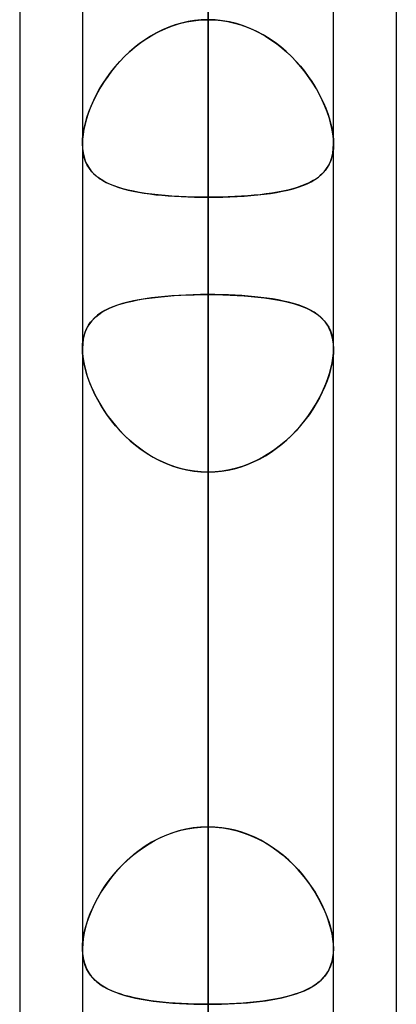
# Model space of a CAD drawing. Header units: millimetres. Extents: x -130 to 54, y -185 to 185.
# Tile 14 of 78: x -64 to -62.1, y -63.57 to -58.58. Entities that reach past the tile are written whole.
import ezdxf

# ---------------------------------------------------------------- set-up
doc = ezdxf.new("R2010")
doc.units = ezdxf.units.MM
doc.layers.add('MAIN-1', color=7, linetype='Continuous')
doc.layers.add('MAIN-2', color=7, linetype='Continuous')

msp = doc.modelspace()

# ---------------------------------------------------------------- linework, layer by layer
at = {"layer": 'MAIN-1'}
for p, q in [((-63.0475, 0), (-63.0475, -87.6306)), ((-63.6825, 0), (-63.6825, -87.2445)), ((-62.4125, -87.1115), (-62.4125, 0)), ((-64, -45.7544), (-64, -87.782)), ((-62.095, -46.1722), (-62.095, -87.1067)), ((-63.6825, -63.2846), (-63.6825, -63.284)), ((-63.6825, -63.2852), (-63.6825, -63.2846)), ((-63.6825, -63.2858), (-63.6825, -63.2852)), ((-63.6825, -63.2864), (-63.6825, -63.2858)), ((-63.6825, -63.287), (-63.6825, -63.2864)), ((-63.6825, -63.2876), (-63.6825, -63.287)), ((-62.4125, -63.284), (-62.4125, -63.2842)), ((-62.4125, -63.2842), (-62.4125, -63.2845)), ((-62.4125, -63.2845), (-62.4125, -63.2847)), ((-62.4125, -63.2847), (-62.4125, -63.285)), ((-62.4125, -63.285), (-62.4125, -63.2852)), ((-62.4125, -63.2852), (-62.4125, -63.2855))]:
    msp.add_line(p, q, dxfattribs=at)
at = {"layer": 'MAIN-2'}
for p, q in [((-63.0475, 0), (-63.0475, -86.6188)), ((-63.0475, 0), (-63.0475, -79.6108)), ((-63.0475, 0), (-63.0475, -80.5093)), ((-63.0475, 0), (-63.0475, -72.6021)), ((-63.0475, 0), (-63.0475, -73.5007)), ((-63.0475, 0), (-63.0475, -65.5925)), ((-63.0475, 0), (-63.0475, -66.4913)), ((-63.0475, 0), (-63.0475, -59.4808)), ((-63.0475, -87.6306), (-63.0475, 0)), ((-63.0475, -86.6188), (-63.0475, 0)), ((-63.0475, -80.5093), (-63.0475, 0)), ((-63.0475, -79.6108), (-63.0475, 0)), ((-63.0475, -73.5007), (-63.0475, 0)), ((-63.0475, -72.6021), (-63.0475, 0)), ((-63.0475, -66.4913), (-63.0475, 0)), ((-63.0475, -65.5925), (-63.0475, 0)), ((-63.0475, -59.4808), (-63.0475, 0)), ((-63.0475, -49.77), (-63.0475, -66.929)), ((-63.0475, -68.199), (-63.0475, -50.8427)), ((-63.0475, -53.8651), (-63.0475, -59.9733)), ((-63.0475, -59.9733), (-63.0475, -53.8651)), ((-63.0475, -62.6674), (-63.0475, -56.5592)), ((-63.0475, -56.5592), (-63.0475, -62.6674)), ((-63.0475, -56.9578), (-63.0475, -76.835)), ((-63.0475, -78.105), (-63.0475, -57.8569)), ((-63.0475, -57.8569), (-63.0475, -63.97)), ((-63.0475, -63.97), (-63.0475, -57.8569)), ((-63.2142, -58.6085), (-63.2462, -58.6199)), ((-63.2265, -58.6126), (-63.1918, -58.6017)), ((-63.1816, -58.599), (-63.2142, -58.6085)), ((-63.1918, -58.6017), (-63.1564, -58.5932)), ((-63.1486, -58.5916), (-63.1816, -58.599)), ((-63.1564, -58.5932), (-63.1205, -58.5869)), ((-63.1152, -58.5862), (-63.1486, -58.5916)), ((-63.1205, -58.5869), (-63.0842, -58.5832)), ((-63.0815, -58.583), (-63.1152, -58.5862)), ((-63.0842, -58.5832), (-63.0475, -58.5819)), ((-63.0475, -58.5819), (-63.0815, -58.583)), ((-63.0475, -58.5819), (-63.0135, -58.583)), ((-63.0108, -58.5832), (-63.0475, -58.5819)), ((-63.0135, -58.583), (-62.9798, -58.5862)), ((-62.9745, -58.5869), (-63.0108, -58.5832)), ((-62.9798, -58.5862), (-62.9464, -58.5916)), ((-62.9386, -58.5932), (-62.9745, -58.5869)), ((-62.9464, -58.5916), (-62.9134, -58.599)), ((-62.9032, -58.6017), (-62.9386, -58.5932)), ((-62.9134, -58.599), (-62.8808, -58.6085)), ((-62.8685, -58.6126), (-62.9032, -58.6017)), ((-62.8808, -58.6085), (-62.8488, -58.6199)), ((-63.357, -58.677), (-63.326, -58.6581)), ((-63.308, -58.6483), (-63.3376, -58.6649)), ((-63.326, -58.6581), (-63.2938, -58.641)), ((-63.2776, -58.6332), (-63.308, -58.6483)), ((-63.2938, -58.641), (-63.2606, -58.6258)), ((-63.2462, -58.6199), (-63.2776, -58.6332)), ((-63.2606, -58.6258), (-63.2265, -58.6126)), ((-62.8344, -58.6258), (-62.8685, -58.6126)), ((-62.8488, -58.6199), (-62.8174, -58.6332)), ((-62.8012, -58.641), (-62.8344, -58.6258)), ((-62.8174, -58.6332), (-62.787, -58.6483)), ((-62.769, -58.6581), (-62.8012, -58.641)), ((-62.787, -58.6483), (-62.7574, -58.6649)), ((-62.738, -58.677), (-62.769, -58.6581)), ((-63.3937, -58.7027), (-63.4203, -58.7236)), ((-63.4155, -58.7196), (-63.3869, -58.6976)), ((-63.3661, -58.6831), (-63.3937, -58.7027)), ((-63.3869, -58.6976), (-63.357, -58.677)), ((-63.3376, -58.6649), (-63.3661, -58.6831)), ((-62.7574, -58.6649), (-62.7289, -58.6831)), ((-62.7081, -58.6976), (-62.738, -58.677)), ((-62.7289, -58.6831), (-62.7013, -58.7027)), ((-62.6795, -58.7196), (-62.7081, -58.6976)), ((-62.7013, -58.7027), (-62.6747, -58.7236)), ((-63.4458, -58.7457), (-63.4701, -58.7688)), ((-63.4691, -58.7678), (-63.4429, -58.7431)), ((-63.4203, -58.7236), (-63.4458, -58.7457)), ((-63.4429, -58.7431), (-63.4155, -58.7196)), ((-62.6521, -58.7431), (-62.6795, -58.7196)), ((-62.6747, -58.7236), (-62.6492, -58.7457)), ((-62.6259, -58.7678), (-62.6521, -58.7431)), ((-62.6492, -58.7457), (-62.6249, -58.7688)), ((-63.5171, -58.8202), (-63.4938, -58.7935)), ((-63.4931, -58.7928), (-63.5149, -58.8175)), ((-63.4938, -58.7935), (-63.4691, -58.7678)), ((-63.4701, -58.7688), (-63.4931, -58.7928)), ((-62.6012, -58.7935), (-62.6259, -58.7678)), ((-62.6249, -58.7688), (-62.6019, -58.7928)), ((-62.6019, -58.7928), (-62.5801, -58.8175)), ((-62.5779, -58.8202), (-62.6012, -58.7935)), ((-63.5594, -58.8755), (-63.539, -58.8475)), ((-63.5355, -58.8429), (-63.5547, -58.8688)), ((-63.539, -58.8475), (-63.5171, -58.8202)), ((-63.5149, -58.8175), (-63.5355, -58.8429)), ((-62.5801, -58.8175), (-62.5595, -58.8429)), ((-62.556, -58.8475), (-62.5779, -58.8202)), ((-62.5595, -58.8429), (-62.5403, -58.8688)), ((-62.5356, -58.8755), (-62.556, -58.8475)), ((-63.5957, -58.9324), (-63.5783, -58.9038)), ((-63.5727, -58.8951), (-63.5893, -58.9216)), ((-63.5783, -58.9038), (-63.5594, -58.8755)), ((-63.5547, -58.8688), (-63.5727, -58.8951)), ((-62.5403, -58.8688), (-62.5223, -58.8951)), ((-62.5167, -58.9038), (-62.5356, -58.8755)), ((-62.5223, -58.8951), (-62.5057, -58.9216)), ((-62.4993, -58.9324), (-62.5167, -58.9038)), ((-63.6047, -58.9484), (-63.6188, -58.9754)), ((-63.6115, -58.9612), (-63.5957, -58.9324)), ((-63.5893, -58.9216), (-63.6047, -58.9484)), ((-62.5057, -58.9216), (-62.4903, -58.9484)), ((-62.4835, -58.9612), (-62.4993, -58.9324)), ((-62.4903, -58.9484), (-62.4762, -58.9754)), ((-63.6316, -59.0026), (-63.6432, -59.0298)), ((-63.6387, -59.0188), (-63.6258, -58.99)), ((-63.6188, -58.9754), (-63.6316, -59.0026)), ((-63.6258, -58.99), (-63.6115, -58.9612)), ((-62.4692, -58.99), (-62.4835, -58.9612)), ((-62.4762, -58.9754), (-62.4634, -59.0026)), ((-62.4563, -59.0188), (-62.4692, -58.99)), ((-62.4634, -59.0026), (-62.4518, -59.0298)), ((-63.6533, -59.057), (-63.6621, -59.084)), ((-63.6597, -59.0763), (-63.65, -59.0476)), ((-63.6432, -59.0298), (-63.6533, -59.057)), ((-63.65, -59.0476), (-63.6387, -59.0188)), ((-62.445, -59.0476), (-62.4563, -59.0188)), ((-62.4518, -59.0298), (-62.4417, -59.057)), ((-62.4353, -59.0763), (-62.445, -59.0476)), ((-62.4417, -59.057), (-62.4329, -59.084)), ((-63.6742, -59.1323), (-63.6678, -59.1045)), ((-63.6621, -59.084), (-63.6694, -59.1106)), ((-63.6678, -59.1045), (-63.6597, -59.0763)), ((-62.4272, -59.1045), (-62.4353, -59.0763)), ((-62.4329, -59.084), (-62.4256, -59.1106)), ((-62.4208, -59.1323), (-62.4272, -59.1045)), ((-63.6751, -59.1368), (-63.6792, -59.1622)), ((-63.6788, -59.1594), (-63.6742, -59.1323)), ((-63.6694, -59.1106), (-63.6751, -59.1368)), ((-62.4256, -59.1106), (-62.4199, -59.1368)), ((-62.4162, -59.1594), (-62.4208, -59.1323)), ((-62.4199, -59.1368), (-62.4158, -59.1622)), ((-63.6825, -59.2101), (-63.6816, -59.1853)), ((-63.6817, -59.1866), (-63.6825, -59.2101)), ((-63.6792, -59.1622), (-63.6817, -59.1866)), ((-63.6816, -59.1853), (-63.6788, -59.1594)), ((-62.4134, -59.1853), (-62.4162, -59.1594)), ((-62.4158, -59.1622), (-62.4133, -59.1866)), ((-62.4125, -59.2101), (-62.4134, -59.1853)), ((-62.4133, -59.1866), (-62.4125, -59.2101)), ((-63.6825, -59.2101), (-63.6816, -59.2332)), ((-63.6815, -59.2344), (-63.6825, -59.2101)), ((-63.6816, -59.2332), (-63.6789, -59.2552)), ((-63.6786, -59.2575), (-63.6815, -59.2344)), ((-63.6789, -59.2552), (-63.6745, -59.2761)), ((-62.416, -59.2552), (-62.4205, -59.2761)), ((-62.4164, -59.2575), (-62.4135, -59.2344)), ((-62.4134, -59.2332), (-62.416, -59.2552)), ((-62.4135, -59.2344), (-62.4125, -59.2101)), ((-62.4125, -59.2101), (-62.4134, -59.2332)), ((-63.6736, -59.2794), (-63.6786, -59.2575)), ((-63.6745, -59.2761), (-63.6683, -59.2955)), ((-63.6667, -59.2996), (-63.6736, -59.2794)), ((-63.6683, -59.2955), (-63.6604, -59.3136)), ((-63.6579, -59.3183), (-63.6667, -59.2996)), ((-62.4371, -59.3183), (-62.4283, -59.2996)), ((-62.4267, -59.2955), (-62.4346, -59.3136)), ((-62.4283, -59.2996), (-62.4214, -59.2794)), ((-62.4205, -59.2761), (-62.4267, -59.2955)), ((-62.4214, -59.2794), (-62.4164, -59.2575)), ((-63.6604, -59.3136), (-63.6508, -59.3303)), ((-63.6474, -59.3354), (-63.6579, -59.3183)), ((-63.6508, -59.3303), (-63.6397, -59.3457)), ((-63.6351, -59.3512), (-63.6474, -59.3354)), ((-63.6397, -59.3457), (-63.627, -59.3599)), ((-63.6212, -59.3656), (-63.6351, -59.3512)), ((-62.4738, -59.3656), (-62.4599, -59.3512)), ((-62.4553, -59.3457), (-62.468, -59.3599)), ((-62.4599, -59.3512), (-62.4476, -59.3354)), ((-62.4442, -59.3303), (-62.4553, -59.3457)), ((-62.4476, -59.3354), (-62.4371, -59.3183)), ((-62.4346, -59.3136), (-62.4442, -59.3303)), ((-63.627, -59.3599), (-63.6129, -59.373)), ((-63.6057, -59.3788), (-63.6212, -59.3656)), ((-63.6129, -59.373), (-63.5973, -59.385)), ((-63.5886, -59.3909), (-63.6057, -59.3788)), ((-63.5973, -59.385), (-63.5803, -59.396)), ((-63.5698, -59.4019), (-63.5886, -59.3909)), ((-63.5803, -59.396), (-63.5619, -59.4061)), ((-63.5493, -59.4121), (-63.5698, -59.4019)), ((-63.5619, -59.4061), (-63.5423, -59.4152)), ((-62.5331, -59.4061), (-62.5527, -59.4152)), ((-62.5457, -59.4121), (-62.5252, -59.4019)), ((-62.5147, -59.396), (-62.5331, -59.4061)), ((-62.5252, -59.4019), (-62.5064, -59.3909)), ((-62.4977, -59.385), (-62.5147, -59.396)), ((-62.5064, -59.3909), (-62.4893, -59.3788)), ((-62.4821, -59.373), (-62.4977, -59.385)), ((-62.4893, -59.3788), (-62.4738, -59.3656)), ((-62.468, -59.3599), (-62.4821, -59.373)), ((-63.5273, -59.4213), (-63.5493, -59.4121)), ((-63.5423, -59.4152), (-63.5213, -59.4236)), ((-63.5037, -59.4298), (-63.5273, -59.4213)), ((-63.5213, -59.4236), (-63.4991, -59.4312)), ((-63.4785, -59.4374), (-63.5037, -59.4298)), ((-63.4991, -59.4312), (-63.4758, -59.4382)), ((-63.4518, -59.4443), (-63.4785, -59.4374)), ((-63.4758, -59.4382), (-63.4512, -59.4445)), ((-63.4237, -59.4505), (-63.4518, -59.4443)), ((-63.4512, -59.4445), (-63.4255, -59.4502)), ((-63.4255, -59.4502), (-63.3987, -59.4553)), ((-63.3942, -59.4561), (-63.4237, -59.4505)), ((-63.3987, -59.4553), (-63.3708, -59.4599)), ((-63.3636, -59.461), (-63.3942, -59.4561)), ((-62.7314, -59.461), (-62.7008, -59.4561)), ((-62.6963, -59.4553), (-62.7242, -59.4599)), ((-62.7008, -59.4561), (-62.6713, -59.4505)), ((-62.6695, -59.4502), (-62.6963, -59.4553)), ((-62.6713, -59.4505), (-62.6432, -59.4443)), ((-62.6438, -59.4445), (-62.6695, -59.4502)), ((-62.6192, -59.4382), (-62.6438, -59.4445)), ((-62.6432, -59.4443), (-62.6165, -59.4374)), ((-62.5959, -59.4312), (-62.6192, -59.4382)), ((-62.6165, -59.4374), (-62.5913, -59.4298)), ((-62.5737, -59.4236), (-62.5959, -59.4312)), ((-62.5913, -59.4298), (-62.5677, -59.4213)), ((-62.5527, -59.4152), (-62.5737, -59.4236)), ((-62.5677, -59.4213), (-62.5457, -59.4121)), ((-63.3708, -59.4599), (-63.3419, -59.464)), ((-63.3318, -59.4652), (-63.3636, -59.461)), ((-63.3419, -59.464), (-63.312, -59.4676)), ((-63.2988, -59.469), (-63.3318, -59.4652)), ((-63.312, -59.4676), (-63.2811, -59.4707)), ((-63.2649, -59.4721), (-63.2988, -59.469)), ((-63.2811, -59.4707), (-63.2494, -59.4734)), ((-63.2299, -59.4748), (-63.2649, -59.4721)), ((-63.2494, -59.4734), (-63.217, -59.4757)), ((-63.1944, -59.477), (-63.2299, -59.4748)), ((-63.217, -59.4757), (-63.1839, -59.4775)), ((-63.1583, -59.4787), (-63.1944, -59.477)), ((-63.1839, -59.4775), (-63.1503, -59.4789)), ((-63.1217, -59.4798), (-63.1583, -59.4787)), ((-63.1503, -59.4789), (-63.1162, -59.4799)), ((-63.0848, -59.4805), (-63.1217, -59.4798)), ((-63.1162, -59.4799), (-63.082, -59.4806)), ((-63.0475, -59.4808), (-63.0848, -59.4805)), ((-63.082, -59.4806), (-63.0475, -59.4808)), ((-63.0475, -59.4808), (-63.0102, -59.4805)), ((-63.013, -59.4806), (-63.0475, -59.4808)), ((-63.0475, -65.5925), (-63.0475, -59.4808)), ((-63.0475, -59.4808), (-63.0475, -65.5925)), ((-62.9788, -59.4799), (-63.013, -59.4806)), ((-63.0102, -59.4805), (-62.9733, -59.4798)), ((-62.9447, -59.4789), (-62.9788, -59.4799)), ((-62.9733, -59.4798), (-62.9367, -59.4787)), ((-62.9111, -59.4775), (-62.9447, -59.4789)), ((-62.9367, -59.4787), (-62.9006, -59.477)), ((-62.878, -59.4757), (-62.9111, -59.4775)), ((-62.9006, -59.477), (-62.8651, -59.4748)), ((-62.8456, -59.4734), (-62.878, -59.4757)), ((-62.8651, -59.4748), (-62.8301, -59.4721)), ((-62.8139, -59.4707), (-62.8456, -59.4734)), ((-62.8301, -59.4721), (-62.7962, -59.469)), ((-62.7831, -59.4676), (-62.8139, -59.4707)), ((-62.7962, -59.469), (-62.7632, -59.4652)), ((-62.7531, -59.464), (-62.7831, -59.4676)), ((-62.7632, -59.4652), (-62.7314, -59.461)), ((-62.7242, -59.4599), (-62.7531, -59.464)), ((-63.4296, -60.0059), (-63.4025, -60.0004)), ((-63.3956, -59.9992), (-63.425, -60.0049)), ((-63.4025, -60.0004), (-63.3743, -59.9955)), ((-63.3649, -59.9941), (-63.3956, -59.9992)), ((-63.3743, -59.9955), (-63.3451, -59.9912)), ((-63.3331, -59.9896), (-63.3649, -59.9941)), ((-63.3451, -59.9912), (-63.3148, -59.9874)), ((-63.3001, -59.9857), (-63.3331, -59.9896)), ((-63.3148, -59.9874), (-63.2836, -59.984)), ((-63.2661, -59.9824), (-63.3001, -59.9857)), ((-63.2836, -59.984), (-63.2515, -59.9811)), ((-63.231, -59.9796), (-63.2661, -59.9824)), ((-63.2515, -59.9811), (-63.2187, -59.9787)), ((-63.1953, -59.9773), (-63.231, -59.9796)), ((-63.2187, -59.9787), (-63.1854, -59.9768)), ((-63.1589, -59.9755), (-63.1953, -59.9773)), ((-63.1854, -59.9768), (-63.1515, -59.9752)), ((-63.1222, -59.9743), (-63.1589, -59.9755)), ((-63.1515, -59.9752), (-63.1172, -59.9742)), ((-63.085, -59.9736), (-63.1222, -59.9743)), ((-63.1172, -59.9742), (-63.0825, -59.9735)), ((-63.0475, -59.9733), (-63.085, -59.9736)), ((-63.0825, -59.9735), (-63.0475, -59.9733)), ((-63.0475, -62.6674), (-63.0475, -59.9733)), ((-63.0475, -59.9733), (-63.0475, -62.6674)), ((-63.0125, -59.9735), (-63.0475, -59.9733)), ((-63.0475, -59.9733), (-63.01, -59.9736)), ((-62.9778, -59.9742), (-63.0125, -59.9735)), ((-63.01, -59.9736), (-62.9729, -59.9743)), ((-62.9435, -59.9752), (-62.9778, -59.9742)), ((-62.9729, -59.9743), (-62.9361, -59.9755)), ((-62.9096, -59.9768), (-62.9435, -59.9752)), ((-62.9361, -59.9755), (-62.8997, -59.9773)), ((-62.8763, -59.9787), (-62.9096, -59.9768)), ((-62.8997, -59.9773), (-62.864, -59.9796)), ((-62.8435, -59.9811), (-62.8763, -59.9787)), ((-62.864, -59.9796), (-62.8289, -59.9824)), ((-62.8114, -59.984), (-62.8435, -59.9811)), ((-62.8289, -59.9824), (-62.7949, -59.9857)), ((-62.7802, -59.9874), (-62.8114, -59.984)), ((-62.7949, -59.9857), (-62.7619, -59.9896)), ((-62.7499, -59.9912), (-62.7802, -59.9874)), ((-62.7619, -59.9896), (-62.7301, -59.9941)), ((-62.7206, -59.9955), (-62.7499, -59.9912)), ((-62.7301, -59.9941), (-62.6994, -59.9992)), ((-62.6925, -60.0004), (-62.7206, -59.9955)), ((-62.6994, -59.9992), (-62.67, -60.0049)), ((-62.6654, -60.0059), (-62.6925, -60.0004)), ((-63.5839, -60.0625), (-63.566, -60.0521)), ((-63.5499, -60.0442), (-63.5702, -60.0544)), ((-63.566, -60.0521), (-63.5466, -60.0426)), ((-63.5281, -60.0348), (-63.5499, -60.0442)), ((-63.5466, -60.0426), (-63.5259, -60.0339)), ((-63.5046, -60.0262), (-63.5281, -60.0348)), ((-63.5259, -60.0339), (-63.5038, -60.0259)), ((-63.4796, -60.0184), (-63.5046, -60.0262)), ((-63.5038, -60.0259), (-63.4803, -60.0186)), ((-63.4803, -60.0186), (-63.4555, -60.0119)), ((-63.453, -60.0113), (-63.4796, -60.0184)), ((-63.4555, -60.0119), (-63.4296, -60.0059)), ((-63.425, -60.0049), (-63.453, -60.0113)), ((-62.67, -60.0049), (-62.642, -60.0113)), ((-62.6395, -60.0119), (-62.6654, -60.0059)), ((-62.642, -60.0113), (-62.6154, -60.0184)), ((-62.6147, -60.0186), (-62.6395, -60.0119)), ((-62.6154, -60.0184), (-62.5904, -60.0262)), ((-62.5912, -60.0259), (-62.6147, -60.0186)), ((-62.5691, -60.0339), (-62.5912, -60.0259)), ((-62.5904, -60.0262), (-62.5669, -60.0348)), ((-62.5484, -60.0426), (-62.5691, -60.0339)), ((-62.5669, -60.0348), (-62.5451, -60.0442)), ((-62.529, -60.0521), (-62.5484, -60.0426)), ((-62.5451, -60.0442), (-62.5248, -60.0544)), ((-62.5111, -60.0625), (-62.529, -60.0521)), ((-63.6413, -60.1129), (-63.6291, -60.0988)), ((-63.6214, -60.0911), (-63.6353, -60.1056)), ((-63.6291, -60.0988), (-63.6155, -60.0857)), ((-63.6059, -60.0778), (-63.6214, -60.0911)), ((-63.6155, -60.0857), (-63.6004, -60.0736)), ((-63.5889, -60.0656), (-63.6059, -60.0778)), ((-63.6004, -60.0736), (-63.5839, -60.0625)), ((-63.5702, -60.0544), (-63.5889, -60.0656)), ((-62.5248, -60.0544), (-62.5061, -60.0656)), ((-62.4946, -60.0736), (-62.5111, -60.0625)), ((-62.5061, -60.0656), (-62.4891, -60.0778)), ((-62.4795, -60.0857), (-62.4946, -60.0736)), ((-62.4891, -60.0778), (-62.4736, -60.0911)), ((-62.4659, -60.0988), (-62.4795, -60.0857)), ((-62.4736, -60.0911), (-62.4597, -60.1056)), ((-62.4538, -60.1129), (-62.4659, -60.0988)), ((-63.6687, -60.1627), (-63.6611, -60.1448)), ((-63.658, -60.1387), (-63.6667, -60.1575)), ((-63.6611, -60.1448), (-63.6519, -60.1283)), ((-63.6475, -60.1215), (-63.658, -60.1387)), ((-63.6519, -60.1283), (-63.6413, -60.1129)), ((-63.6353, -60.1056), (-63.6475, -60.1215)), ((-62.4597, -60.1056), (-62.4475, -60.1215)), ((-62.4431, -60.1283), (-62.4538, -60.1129)), ((-62.4475, -60.1215), (-62.437, -60.1387)), ((-62.4339, -60.1448), (-62.4431, -60.1283)), ((-62.437, -60.1387), (-62.4283, -60.1575)), ((-62.4263, -60.1627), (-62.4339, -60.1448)), ((-63.6817, -60.2242), (-63.6791, -60.2025)), ((-63.6786, -60.1996), (-63.6815, -60.2226)), ((-63.6791, -60.2025), (-63.6747, -60.1819)), ((-63.6736, -60.1778), (-63.6786, -60.1996)), ((-63.6747, -60.1819), (-63.6687, -60.1627)), ((-63.6667, -60.1575), (-63.6736, -60.1778)), ((-62.4283, -60.1575), (-62.4214, -60.1778)), ((-62.4203, -60.1819), (-62.4263, -60.1627)), ((-62.4214, -60.1778), (-62.4164, -60.1996)), ((-62.4159, -60.2025), (-62.4203, -60.1819)), ((-62.4164, -60.1996), (-62.4135, -60.2226)), ((-62.4133, -60.2242), (-62.4159, -60.2025)), ((-63.6815, -60.2226), (-63.6825, -60.247)), ((-63.6825, -60.2469), (-63.6817, -60.2242)), ((-63.6817, -60.2701), (-63.6825, -60.2469)), ((-63.6825, -60.247), (-63.6816, -60.2718)), ((-62.4135, -60.2226), (-62.4125, -60.247)), ((-62.4125, -60.247), (-62.4134, -60.2718)), ((-62.4125, -60.2469), (-62.4133, -60.2242)), ((-62.4133, -60.2701), (-62.4125, -60.2469)), ((-63.6793, -60.2943), (-63.6817, -60.2701)), ((-63.6816, -60.2718), (-63.6788, -60.2978)), ((-63.6752, -60.3195), (-63.6793, -60.2943)), ((-63.6788, -60.2978), (-63.6741, -60.3249)), ((-62.4162, -60.2978), (-62.4208, -60.3249)), ((-62.4198, -60.3195), (-62.4157, -60.2943)), ((-62.4134, -60.2718), (-62.4162, -60.2978)), ((-62.4157, -60.2943), (-62.4133, -60.2701)), ((-63.6695, -60.3455), (-63.6752, -60.3195)), ((-63.6741, -60.3249), (-63.6677, -60.3526)), ((-63.6623, -60.3719), (-63.6695, -60.3455)), ((-63.6677, -60.3526), (-63.6596, -60.3809)), ((-62.4273, -60.3526), (-62.4354, -60.3809)), ((-62.4327, -60.3719), (-62.4255, -60.3455)), ((-62.4208, -60.3249), (-62.4273, -60.3526)), ((-62.4255, -60.3455), (-62.4198, -60.3195)), ((-63.6537, -60.3987), (-63.6623, -60.3719)), ((-63.6596, -60.3809), (-63.6498, -60.4094)), ((-63.6436, -60.4256), (-63.6537, -60.3987)), ((-62.4514, -60.4256), (-62.4413, -60.3987)), ((-62.4354, -60.3809), (-62.4452, -60.4094)), ((-62.4413, -60.3987), (-62.4327, -60.3719)), ((-63.6498, -60.4094), (-63.6385, -60.4381)), ((-63.6322, -60.4526), (-63.6436, -60.4256)), ((-63.6385, -60.4381), (-63.6256, -60.4669)), ((-63.6194, -60.4796), (-63.6322, -60.4526)), ((-62.4756, -60.4796), (-62.4628, -60.4526)), ((-62.4565, -60.4381), (-62.4694, -60.4669)), ((-62.4628, -60.4526), (-62.4514, -60.4256)), ((-62.4452, -60.4094), (-62.4565, -60.4381)), ((-63.6256, -60.4669), (-63.6111, -60.4957)), ((-63.6054, -60.5065), (-63.6194, -60.4796)), ((-63.6111, -60.4957), (-63.5952, -60.5245)), ((-62.4839, -60.4957), (-62.4998, -60.5245)), ((-62.4896, -60.5065), (-62.4756, -60.4796)), ((-62.4694, -60.4669), (-62.4839, -60.4957)), ((-63.5901, -60.5331), (-63.6054, -60.5065)), ((-63.5952, -60.5245), (-63.5776, -60.5531)), ((-63.5734, -60.5596), (-63.5901, -60.5331)), ((-62.5216, -60.5596), (-62.5049, -60.5331)), ((-62.4998, -60.5245), (-62.5174, -60.5531)), ((-62.5049, -60.5331), (-62.4896, -60.5065)), ((-63.5776, -60.5531), (-63.5586, -60.5814)), ((-63.5555, -60.5858), (-63.5734, -60.5596)), ((-63.5586, -60.5814), (-63.5381, -60.6092)), ((-63.5362, -60.6116), (-63.5555, -60.5858)), ((-62.5588, -60.6116), (-62.5395, -60.5858)), ((-62.5364, -60.5814), (-62.5569, -60.6092)), ((-62.5395, -60.5858), (-62.5216, -60.5596)), ((-62.5174, -60.5531), (-62.5364, -60.5814)), ((-63.5381, -60.6092), (-63.5161, -60.6364)), ((-63.5157, -60.6369), (-63.5362, -60.6116)), ((-63.5161, -60.6364), (-63.4927, -60.6629)), ((-63.4938, -60.6616), (-63.5157, -60.6369)), ((-62.5789, -60.6364), (-62.6023, -60.6629)), ((-62.6012, -60.6616), (-62.5793, -60.6369)), ((-62.5793, -60.6369), (-62.5588, -60.6116)), ((-62.5569, -60.6092), (-62.5789, -60.6364)), ((-63.4708, -60.6855), (-63.4938, -60.6616)), ((-63.4927, -60.6629), (-63.4678, -60.6884)), ((-63.4464, -60.7086), (-63.4708, -60.6855)), ((-63.4678, -60.6884), (-63.4417, -60.7128)), ((-62.6272, -60.6884), (-62.6533, -60.7128)), ((-62.6486, -60.7086), (-62.6242, -60.6855)), ((-62.6023, -60.6629), (-62.6272, -60.6884)), ((-62.6242, -60.6855), (-62.6012, -60.6616)), ((-63.4209, -60.7306), (-63.4464, -60.7086)), ((-63.4417, -60.7128), (-63.4143, -60.736)), ((-63.3943, -60.7514), (-63.4209, -60.7306)), ((-63.4143, -60.736), (-63.3856, -60.7577)), ((-63.3667, -60.7709), (-63.3943, -60.7514)), ((-62.7283, -60.7709), (-62.7007, -60.7514)), ((-62.6807, -60.736), (-62.7094, -60.7577)), ((-62.7007, -60.7514), (-62.6741, -60.7306)), ((-62.6533, -60.7128), (-62.6807, -60.736)), ((-62.6741, -60.7306), (-62.6486, -60.7086)), ((-63.3856, -60.7577), (-63.3558, -60.778)), ((-63.3381, -60.7889), (-63.3667, -60.7709)), ((-63.3558, -60.778), (-63.3249, -60.7966)), ((-63.3085, -60.8055), (-63.3381, -60.7889)), ((-63.3249, -60.7966), (-63.2928, -60.8135)), ((-62.7701, -60.7966), (-62.8022, -60.8135)), ((-62.7865, -60.8055), (-62.7569, -60.7889)), ((-62.7392, -60.778), (-62.7701, -60.7966)), ((-62.7569, -60.7889), (-62.7283, -60.7709)), ((-62.7094, -60.7577), (-62.7392, -60.778)), ((-63.278, -60.8205), (-63.3085, -60.8055)), ((-63.2928, -60.8135), (-63.2598, -60.8284)), ((-63.2466, -60.8337), (-63.278, -60.8205)), ((-63.2598, -60.8284), (-63.2259, -60.8413)), ((-63.2145, -60.8451), (-63.2466, -60.8337)), ((-63.2259, -60.8413), (-63.1912, -60.852)), ((-63.1819, -60.8545), (-63.2145, -60.8451)), ((-62.9131, -60.8545), (-62.8805, -60.8451)), ((-62.8691, -60.8413), (-62.9038, -60.852)), ((-62.8805, -60.8451), (-62.8484, -60.8337)), ((-62.8352, -60.8284), (-62.8691, -60.8413)), ((-62.8484, -60.8337), (-62.817, -60.8205)), ((-62.8022, -60.8135), (-62.8352, -60.8284)), ((-62.817, -60.8205), (-62.7865, -60.8055)), ((-63.1912, -60.852), (-63.1558, -60.8605)), ((-63.1489, -60.8619), (-63.1819, -60.8545)), ((-63.1558, -60.8605), (-63.12, -60.8666)), ((-63.1154, -60.8672), (-63.1489, -60.8619)), ((-63.12, -60.8666), (-63.0839, -60.8703)), ((-63.0816, -60.8705), (-63.1154, -60.8672)), ((-63.0839, -60.8703), (-63.0475, -60.8716)), ((-63.0475, -60.8716), (-63.0816, -60.8705)), ((-63.0111, -60.8703), (-63.0475, -60.8716)), ((-63.0475, -60.8716), (-63.0134, -60.8705)), ((-63.0475, -60.8716), (-63.0475, -63.5656)), ((-63.0475, -63.5656), (-63.0475, -60.8716)), ((-63.0475, -60.8716), (-63.0475, -66.9794)), ((-63.0475, -66.9794), (-63.0475, -60.8716)), ((-63.0134, -60.8705), (-62.9796, -60.8672)), ((-62.975, -60.8666), (-63.0111, -60.8703)), ((-62.9796, -60.8672), (-62.9461, -60.8619)), ((-62.9392, -60.8605), (-62.975, -60.8666)), ((-62.9461, -60.8619), (-62.9131, -60.8545)), ((-62.9038, -60.852), (-62.9392, -60.8605)), ((-63.2515, -62.7065), (-63.2187, -62.6948)), ((-63.1953, -62.6877), (-63.231, -62.6989)), ((-63.2187, -62.6948), (-63.1854, -62.685)), ((-63.1589, -62.6789), (-63.1953, -62.6877)), ((-63.1854, -62.685), (-63.1515, -62.6774)), ((-63.1222, -62.6725), (-63.1589, -62.6789)), ((-63.1515, -62.6774), (-63.1172, -62.6719)), ((-63.085, -62.6687), (-63.1222, -62.6725)), ((-63.1172, -62.6719), (-63.0825, -62.6685)), ((-63.0475, -62.6674), (-63.085, -62.6687)), ((-63.0825, -62.6685), (-63.0475, -62.6674)), ((-63.0475, -62.6674), (-63.01, -62.6687)), ((-63.0125, -62.6685), (-63.0475, -62.6674)), ((-62.9778, -62.6719), (-63.0125, -62.6685)), ((-63.01, -62.6687), (-62.9729, -62.6725)), ((-62.9435, -62.6774), (-62.9778, -62.6719)), ((-62.9729, -62.6725), (-62.9361, -62.6789)), ((-62.9096, -62.685), (-62.9435, -62.6774)), ((-62.9361, -62.6789), (-62.8997, -62.6877)), ((-62.8763, -62.6948), (-62.9096, -62.685)), ((-62.8997, -62.6877), (-62.864, -62.6989)), ((-62.8435, -62.7065), (-62.8763, -62.6948)), ((-63.3451, -62.7528), (-63.3149, -62.7356)), ((-63.3001, -62.7281), (-63.3331, -62.7457)), ((-63.3149, -62.7356), (-63.2836, -62.7201)), ((-63.2661, -62.7124), (-63.3001, -62.7281)), ((-63.2836, -62.7201), (-63.2515, -62.7065)), ((-63.231, -62.6989), (-63.2661, -62.7124)), ((-62.864, -62.6989), (-62.8289, -62.7124)), ((-62.8114, -62.7201), (-62.8435, -62.7065)), ((-62.8289, -62.7124), (-62.7949, -62.7281)), ((-62.7801, -62.7356), (-62.8114, -62.7201)), ((-62.7949, -62.7281), (-62.7619, -62.7457)), ((-62.7499, -62.7528), (-62.7801, -62.7356)), ((-63.4296, -62.8132), (-63.4026, -62.7916)), ((-63.3956, -62.7864), (-63.425, -62.8093)), ((-63.4026, -62.7916), (-63.3744, -62.7715)), ((-63.3649, -62.7652), (-63.3956, -62.7864)), ((-63.3744, -62.7715), (-63.3451, -62.7528)), ((-63.3331, -62.7457), (-63.3649, -62.7652)), ((-62.7619, -62.7457), (-62.7301, -62.7652)), ((-62.7206, -62.7715), (-62.7499, -62.7528)), ((-62.7301, -62.7652), (-62.6994, -62.7864)), ((-62.6924, -62.7916), (-62.7206, -62.7715)), ((-62.6994, -62.7864), (-62.67, -62.8093)), ((-62.6654, -62.8132), (-62.6924, -62.7916)), ((-63.4803, -62.8598), (-63.4556, -62.8359)), ((-63.453, -62.8336), (-63.4796, -62.859)), ((-63.4556, -62.8359), (-63.4296, -62.8132)), ((-63.425, -62.8093), (-63.453, -62.8336)), ((-62.67, -62.8093), (-62.642, -62.8336)), ((-62.6394, -62.8359), (-62.6654, -62.8132)), ((-62.642, -62.8336), (-62.6154, -62.859)), ((-62.6147, -62.8598), (-62.6394, -62.8359)), ((-63.5046, -62.8855), (-63.5281, -62.9129)), ((-63.5259, -62.9103), (-63.5038, -62.8846)), ((-63.4796, -62.859), (-63.5046, -62.8855)), ((-63.5038, -62.8846), (-63.4803, -62.8598)), ((-62.6154, -62.859), (-62.5904, -62.8855)), ((-62.5912, -62.8846), (-62.6147, -62.8598)), ((-62.5691, -62.9103), (-62.5912, -62.8846)), ((-62.5904, -62.8855), (-62.5669, -62.9129)), ((-63.5499, -62.9409), (-63.5702, -62.9695)), ((-63.566, -62.9634), (-63.5467, -62.9366)), ((-63.5281, -62.9129), (-63.5499, -62.9409)), ((-63.5467, -62.9366), (-63.5259, -62.9103)), ((-62.5483, -62.9366), (-62.5691, -62.9103)), ((-62.5669, -62.9129), (-62.5451, -62.9409)), ((-62.529, -62.9634), (-62.5483, -62.9366)), ((-62.5451, -62.9409), (-62.5248, -62.9695)), ((-63.6005, -63.018), (-63.584, -62.9905)), ((-63.5702, -62.9695), (-63.5889, -62.9984)), ((-63.584, -62.9905), (-63.566, -62.9634)), ((-62.511, -62.9905), (-62.529, -62.9634)), ((-62.5248, -62.9695), (-62.5061, -62.9984)), ((-62.4945, -63.018), (-62.511, -62.9905)), ((-63.6059, -63.0276), (-63.6214, -63.0571)), ((-63.6155, -63.0456), (-63.6005, -63.018)), ((-63.5889, -62.9984), (-63.6059, -63.0276)), ((-62.5061, -62.9984), (-62.4891, -63.0276)), ((-62.4795, -63.0456), (-62.4945, -63.018)), ((-62.4891, -63.0276), (-62.4736, -63.0571)), ((-63.6353, -63.0867), (-63.6475, -63.1164)), ((-63.6413, -63.1008), (-63.6291, -63.0732)), ((-63.6214, -63.0571), (-63.6353, -63.0867)), ((-63.6291, -63.0732), (-63.6155, -63.0456)), ((-62.4659, -63.0732), (-62.4795, -63.0456)), ((-62.4736, -63.0571), (-62.4597, -63.0867)), ((-62.4537, -63.1008), (-62.4659, -63.0732)), ((-62.4597, -63.0867), (-62.4475, -63.1164)), ((-63.6611, -63.1557), (-63.652, -63.1284)), ((-63.6475, -63.1164), (-63.658, -63.1459)), ((-63.652, -63.1284), (-63.6413, -63.1008)), ((-62.443, -63.1284), (-62.4537, -63.1008)), ((-62.4475, -63.1164), (-62.437, -63.1459)), ((-62.4339, -63.1557), (-62.443, -63.1284)), ((-63.6748, -63.2094), (-63.6688, -63.1828)), ((-63.6667, -63.1751), (-63.6736, -63.2038)), ((-63.6688, -63.1828), (-63.6611, -63.1557)), ((-63.658, -63.1459), (-63.6667, -63.1751)), ((-62.437, -63.1459), (-62.4283, -63.1751)), ((-62.4262, -63.1828), (-62.4339, -63.1557)), ((-62.4283, -63.1751), (-62.4214, -63.2038)), ((-62.4202, -63.2094), (-62.4262, -63.1828)), ((-63.6817, -63.2602), (-63.6791, -63.2353)), ((-63.6786, -63.2317), (-63.6815, -63.2584)), ((-63.6791, -63.2353), (-63.6748, -63.2094)), ((-63.6736, -63.2038), (-63.6786, -63.2317)), ((-62.4214, -63.2038), (-62.4164, -63.2317)), ((-62.4159, -63.2353), (-62.4202, -63.2094)), ((-62.4164, -63.2317), (-62.4135, -63.2584)), ((-62.4133, -63.2602), (-62.4159, -63.2353)), ((-63.6815, -63.2584), (-63.6825, -63.284)), ((-63.6825, -63.284), (-63.6817, -63.2602)), ((-63.6825, -63.284), (-63.6816, -63.3077)), ((-63.6814, -63.3095), (-63.6825, -63.2876)), ((-62.4135, -63.2584), (-62.4125, -63.284)), ((-62.4125, -63.2855), (-62.4135, -63.309)), ((-62.4125, -63.284), (-62.4133, -63.2602)), ((-62.4133, -63.3062), (-62.4125, -63.284)), ((-63.6816, -63.3077), (-63.6788, -63.3302)), ((-63.6788, -63.3304), (-63.6814, -63.3095)), ((-63.6788, -63.3302), (-63.6741, -63.3516)), ((-63.6745, -63.3503), (-63.6788, -63.3304)), ((-62.4164, -63.3314), (-62.4211, -63.3526)), ((-62.4198, -63.3475), (-62.4157, -63.3274)), ((-62.4135, -63.309), (-62.4164, -63.3314)), ((-62.4157, -63.3274), (-62.4133, -63.3062)), ((-63.6686, -63.369), (-63.6745, -63.3503)), ((-63.6741, -63.3516), (-63.6677, -63.3714)), ((-63.6613, -63.3865), (-63.6686, -63.369)), ((-63.6677, -63.3714), (-63.6596, -63.3899)), ((-63.6525, -63.4028), (-63.6613, -63.3865)), ((-63.6596, -63.3899), (-63.6498, -63.407)), ((-62.4358, -63.3908), (-62.4457, -63.4078)), ((-62.4413, -63.4008), (-62.4327, -63.3843)), ((-62.4276, -63.3724), (-62.4358, -63.3908)), ((-62.4327, -63.3843), (-62.4255, -63.3665)), ((-62.4211, -63.3526), (-62.4276, -63.3724)), ((-62.4255, -63.3665), (-62.4198, -63.3475)), ((-63.6423, -63.4179), (-63.6525, -63.4028)), ((-63.6498, -63.407), (-63.6385, -63.4228)), ((-63.6307, -63.432), (-63.6423, -63.4179)), ((-63.6385, -63.4228), (-63.6256, -63.4374)), ((-63.6179, -63.445), (-63.6307, -63.432)), ((-63.6256, -63.4374), (-63.6111, -63.451)), ((-62.47, -63.438), (-62.4845, -63.4515)), ((-62.4756, -63.4436), (-62.4629, -63.4304)), ((-62.4571, -63.4235), (-62.47, -63.438)), ((-62.4629, -63.4304), (-62.4514, -63.4161)), ((-62.4457, -63.4078), (-62.4571, -63.4235)), ((-62.4514, -63.4161), (-62.4413, -63.4008)), ((-63.6038, -63.457), (-63.6179, -63.445)), ((-63.6111, -63.451), (-63.5952, -63.4635)), ((-63.5884, -63.4682), (-63.6038, -63.457)), ((-63.5952, -63.4635), (-63.5776, -63.4751)), ((-63.5717, -63.4786), (-63.5884, -63.4682)), ((-63.5776, -63.4751), (-63.5586, -63.4858)), ((-63.5537, -63.4883), (-63.5717, -63.4786)), ((-63.5586, -63.4858), (-63.5381, -63.4957)), ((-63.5345, -63.4973), (-63.5537, -63.4883)), ((-62.5588, -63.4966), (-62.5396, -63.4875)), ((-62.5371, -63.4862), (-62.5576, -63.496)), ((-62.5396, -63.4875), (-62.5216, -63.4777)), ((-62.518, -63.4755), (-62.5371, -63.4862)), ((-62.5216, -63.4777), (-62.505, -63.4671)), ((-62.5005, -63.464), (-62.518, -63.4755)), ((-62.505, -63.4671), (-62.4897, -63.4558)), ((-62.4845, -63.4515), (-62.5005, -63.464)), ((-62.4897, -63.4558), (-62.4756, -63.4436)), ((-63.5381, -63.4957), (-63.5161, -63.5048)), ((-63.5139, -63.5056), (-63.5345, -63.4973)), ((-63.5161, -63.5048), (-63.4927, -63.5131)), ((-63.4921, -63.5133), (-63.5139, -63.5056)), ((-63.4927, -63.5131), (-63.4678, -63.5208)), ((-63.4691, -63.5204), (-63.4921, -63.5133)), ((-63.4448, -63.5269), (-63.4691, -63.5204)), ((-63.4678, -63.5208), (-63.4417, -63.5277)), ((-63.4193, -63.5328), (-63.4448, -63.5269)), ((-63.4417, -63.5277), (-63.4143, -63.534)), ((-63.3928, -63.5382), (-63.4193, -63.5328)), ((-63.4143, -63.534), (-63.3856, -63.5396)), ((-63.3653, -63.5431), (-63.3928, -63.5382)), ((-63.3856, -63.5396), (-63.3558, -63.5446)), ((-62.7569, -63.5473), (-62.7283, -63.5429)), ((-62.71, -63.5397), (-62.7397, -63.5447)), ((-62.7283, -63.5429), (-62.7007, -63.538)), ((-62.6814, -63.5341), (-62.71, -63.5397)), ((-62.7007, -63.538), (-62.6741, -63.5325)), ((-62.654, -63.5278), (-62.6814, -63.5341)), ((-62.6741, -63.5325), (-62.6486, -63.5265)), ((-62.6279, -63.5209), (-62.654, -63.5278)), ((-62.6486, -63.5265), (-62.6243, -63.5199)), ((-62.603, -63.5134), (-62.6279, -63.5209)), ((-62.6243, -63.5199), (-62.6012, -63.5128)), ((-62.5796, -63.5051), (-62.603, -63.5134)), ((-62.6012, -63.5128), (-62.5794, -63.505)), ((-62.5576, -63.496), (-62.5796, -63.5051)), ((-62.5794, -63.505), (-62.5588, -63.4966)), ((-63.3367, -63.5475), (-63.3653, -63.5431)), ((-63.3558, -63.5446), (-63.3249, -63.5491)), ((-63.3073, -63.5513), (-63.3367, -63.5475)), ((-63.3249, -63.5491), (-63.2928, -63.553)), ((-63.2769, -63.5547), (-63.3073, -63.5513)), ((-63.2928, -63.553), (-63.2598, -63.5564)), ((-63.2456, -63.5576), (-63.2769, -63.5547)), ((-63.2598, -63.5564), (-63.2259, -63.5592)), ((-63.2137, -63.5601), (-63.2456, -63.5576)), ((-63.2259, -63.5592), (-63.1912, -63.5615)), ((-63.1812, -63.5621), (-63.2137, -63.5601)), ((-63.1912, -63.5615), (-63.1558, -63.5633)), ((-63.1483, -63.5637), (-63.1812, -63.5621)), ((-63.1558, -63.5633), (-63.12, -63.5646)), ((-63.1151, -63.5648), (-63.1483, -63.5637)), ((-63.12, -63.5646), (-63.0839, -63.5654)), ((-63.0814, -63.5654), (-63.1151, -63.5648)), ((-63.0839, -63.5654), (-63.0475, -63.5656)), ((-63.0475, -63.5656), (-63.0814, -63.5654)), ((-63.0112, -63.5654), (-63.0475, -63.5656)), ((-63.0475, -63.5656), (-63.0134, -63.5654)), ((-63.0134, -63.5654), (-62.9796, -63.5647)), ((-62.9751, -63.5646), (-63.0112, -63.5654)), ((-62.9796, -63.5647), (-62.9461, -63.5636)), ((-62.9394, -63.5633), (-62.9751, -63.5646)), ((-62.9461, -63.5636), (-62.9131, -63.5621)), ((-62.9041, -63.5615), (-62.9394, -63.5633)), ((-62.9131, -63.5621), (-62.8805, -63.56)), ((-62.8695, -63.5592), (-62.9041, -63.5615)), ((-62.8805, -63.56), (-62.8484, -63.5575)), ((-62.8356, -63.5564), (-62.8695, -63.5592)), ((-62.8484, -63.5575), (-62.817, -63.5546)), ((-62.8026, -63.553), (-62.8356, -63.5564)), ((-62.817, -63.5546), (-62.7865, -63.5512)), ((-62.7706, -63.5491), (-62.8026, -63.553)), ((-62.7865, -63.5512), (-62.7569, -63.5473)), ((-62.7397, -63.5447), (-62.7706, -63.5491))]:
    msp.add_line(p, q, dxfattribs=at)

doc.saveas('drawing.dxf')
